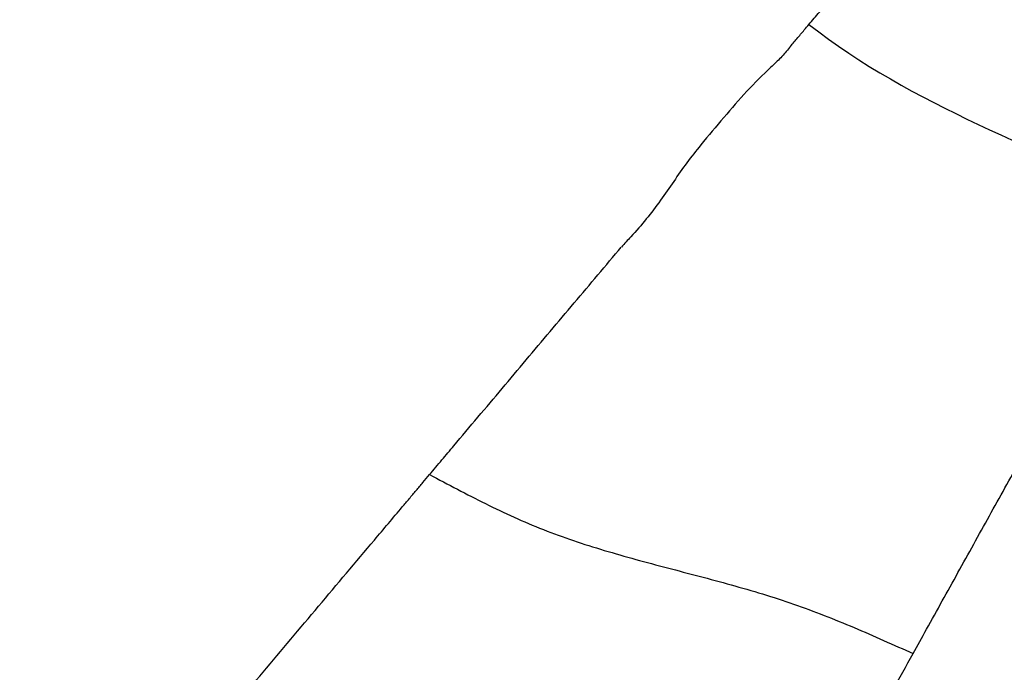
# Model space of a CAD drawing. Header units: millimetres. Extents: x 1000 to 2763, y 673 to 2898.
# Tile 15 of 18: x 1896 to 2243, y 2419 to 2649. Entities that reach past the tile are written whole.
import ezdxf

# ---------------------------------------------------------------- set-up
doc = ezdxf.new("R2010")
doc.units = ezdxf.units.MM

msp = doc.modelspace()

# ---------------------------------------------------------------- linework, layer by layer
at = {"color": 7, "linetype": 'Continuous', "lineweight": 25}
for points, knots in [([(2174.51, 2647.23), (2175.73, 2648.67), (2176.96, 2650.13), (2178.8, 2652.32), (2179.42, 2653.05), (2180.65, 2654.51), (2181.26, 2655.23), (2184.3, 2658.84), (2186.69, 2661.68), (2193.71, 2670.02), (2198.2, 2675.34), (2206.7, 2685.42), (2210.72, 2690.19), (2218.2, 2699.07), (2221.68, 2703.2), (2228.03, 2710.73), (2230.91, 2714.15), (2236.04, 2720.24), (2238.29, 2722.91), (2242.14, 2727.47), (2243.74, 2729.37), (2245.65, 2731.64), (2246.21, 2732.3), (2246.75, 2732.94), (2246.81, 2733.01), (2246.92, 2733.15), (2246.98, 2733.21), (2247.14, 2733.4), (2247.24, 2733.52), (2247.41, 2733.72), (2247.48, 2733.81), (2247.54, 2733.88), (2247.55, 2733.89), (2247.57, 2733.92), (2247.6, 2733.96), (2247.63, 2733.98), (2247.64, 2734)], [0, 0, 0, 0, 0.03125, 0.03125, 0.046875, 0.046875, 0.0625, 0.0625, 0.125, 0.125, 0.25, 0.25, 0.375, 0.375, 0.5, 0.5, 0.625, 0.625, 0.75, 0.75, 0.875, 0.875, 0.9375, 0.9375, 0.945313, 0.945313, 0.953125, 0.953125, 0.96875, 0.96875, 0.984375, 0.984375, 0.988281, 0.988281, 0.992188, 1, 1, 1, 1]), ([(2167.64, 2639.08), (2168.52, 2640.12), (2169.4, 2641.16), (2171.13, 2643.22), (2172, 2644.25), (2172.87, 2645.28)], [0, 0, 0, 0, 0.5, 0.5, 1, 1, 1, 1]), ([(2167.64, 2639.08), (2166.65, 2637.86), (2164.66, 2635.43), (2159.4, 2630.59), (2152.54, 2623.81), (2144.51, 2614.45), (2137.36, 2606.04), (2131.42, 2598.51), (2126.82, 2591.89), (2122.16, 2585.2), (2117.27, 2578.55), (2112.49, 2573.18), (2109.47, 2569.92), (2108.35, 2568.71)], [0, 0, 0, 0, 0.056256, 0.112709, 0.250315, 0.388152, 0.525936, 0.610746, 0.69576, 0.780785, 0.86559, 0.950226, 1, 1, 1, 1]), ([(2216, 2433.94), (2219.68, 2440.57), (2223.37, 2447.24), (2230.77, 2460.57), (2234.46, 2467.24), (2241.82, 2480.51), (2245.47, 2487.1), (2252.71, 2500.16), (2256.29, 2506.61), (2263.33, 2519.32), (2266.79, 2525.56), (2273.56, 2537.78), (2276.88, 2543.76), (2283.32, 2555.37), (2286.44, 2561.02), (2292.49, 2571.93), (2295.41, 2577.19), (2298.21, 2582.25)], [0, 0, 0, 0, 0.125, 0.125, 0.25, 0.25, 0.375, 0.375, 0.5, 0.5, 0.625, 0.625, 0.75, 0.75, 0.875, 0.875, 1, 1, 1, 1]), ([(2040.71, 2488.47), (2042.2, 2490.24), (2043.63, 2491.94), (2045.77, 2494.47), (2046.47, 2495.31), (2047.88, 2496.98), (2048.59, 2497.82), (2052.12, 2502.01), (2054.95, 2505.37), (2063.46, 2515.46), (2069.14, 2522.2), (2080.47, 2535.64), (2086.11, 2542.34), (2097.31, 2555.63), (2102.86, 2562.22), (2108.34, 2568.72)], [0, 0, 0, 0, 0.0625, 0.0625, 0.09375, 0.09375, 0.125, 0.125, 0.25, 0.25, 0.5, 0.5, 0.75, 0.75, 1, 1, 1, 1]), ([(1896.16, 2316.96), (1896.73, 2317.64), (1897.32, 2318.34), (1898.51, 2319.75), (1899.11, 2320.46), (1900.92, 2322.6), (1902.14, 2324.05), (1905.84, 2328.45), (1908.37, 2331.45), (1916.14, 2340.66), (1921.55, 2347.08), (1932.77, 2360.39), (1938.58, 2367.29), (1950.53, 2381.47), (1956.67, 2388.75), (1969.18, 2403.6), (1975.56, 2411.17), (1988.47, 2426.49), (1995, 2434.24), (2008.11, 2449.8), (2014.7, 2457.61), (2024.55, 2469.29), (2027.82, 2473.18), (2031.91, 2478.03), (2032.73, 2479), (2034.36, 2480.93), (2035.17, 2481.9), (2036.79, 2483.82), (2037.6, 2484.78), (2039.18, 2486.65), (2039.95, 2487.57), (2040.71, 2488.47)], [0, 0, 0, 0, 0.015625, 0.015625, 0.03125, 0.03125, 0.0625, 0.0625, 0.125, 0.125, 0.25, 0.25, 0.375, 0.375, 0.5, 0.5, 0.625, 0.625, 0.75, 0.75, 0.875, 0.875, 0.9375, 0.9375, 0.953125, 0.953125, 0.96875, 0.96875, 0.984375, 0.984375, 1, 1, 1, 1]), ([(2040.71, 2488.47), (2047.25, 2485), (2053.8, 2481.53), (2067.1, 2474.95), (2073.86, 2471.84), (2087.81, 2466.33), (2095.01, 2463.95), (2109.66, 2459.56), (2117.11, 2457.56), (2132.06, 2453.62), (2139.58, 2451.68), (2154.47, 2447.53), (2161.86, 2445.32), (2176.32, 2440.29), (2183.4, 2437.49), (2197.4, 2431.57), (2204.32, 2428.45), (2211.24, 2425.34)], [0, 0, 0, 0, 0.125, 0.125, 0.25, 0.25, 0.375, 0.375, 0.5, 0.5, 0.625, 0.625, 0.75, 0.75, 0.875, 0.875, 1, 1, 1, 1]), ([(2106.19, 2235.84), (2109.25, 2241.35), (2112.54, 2247.29), (2119.58, 2259.99), (2123.33, 2266.75), (2131.22, 2280.98), (2135.36, 2288.46), (2143.98, 2304.01), (2148.46, 2312.08), (2157.66, 2328.68), (2162.38, 2337.2), (2171.99, 2354.53), (2176.87, 2363.34), (2186.69, 2381.06), (2191.63, 2389.97), (2201.48, 2407.74), (2206.39, 2416.59), (2211.24, 2425.34)], [0, 0, 0, 0, 0.125, 0.125, 0.25, 0.25, 0.375, 0.375, 0.5, 0.5, 0.625, 0.625, 0.75, 0.75, 0.875, 0.875, 1, 1, 1, 1])]:
    msp.add_open_spline(points, degree=3, knots=knots, dxfattribs=at)
for points in [[(2172.87, 2645.28), (2173.41, 2645.92), (2173.96, 2646.57), (2174.51, 2647.23)], [(2174.51, 2647.23), (2210.81, 2618.61), (2256.11, 2603.44), (2298.21, 2582.25)], [(2211.24, 2425.34), (2212.82, 2428.2), (2214.41, 2431.06), (2216, 2433.94)]]:
    msp.add_open_spline(points, degree=3, dxfattribs=at)

doc.saveas('drawing.dxf')
